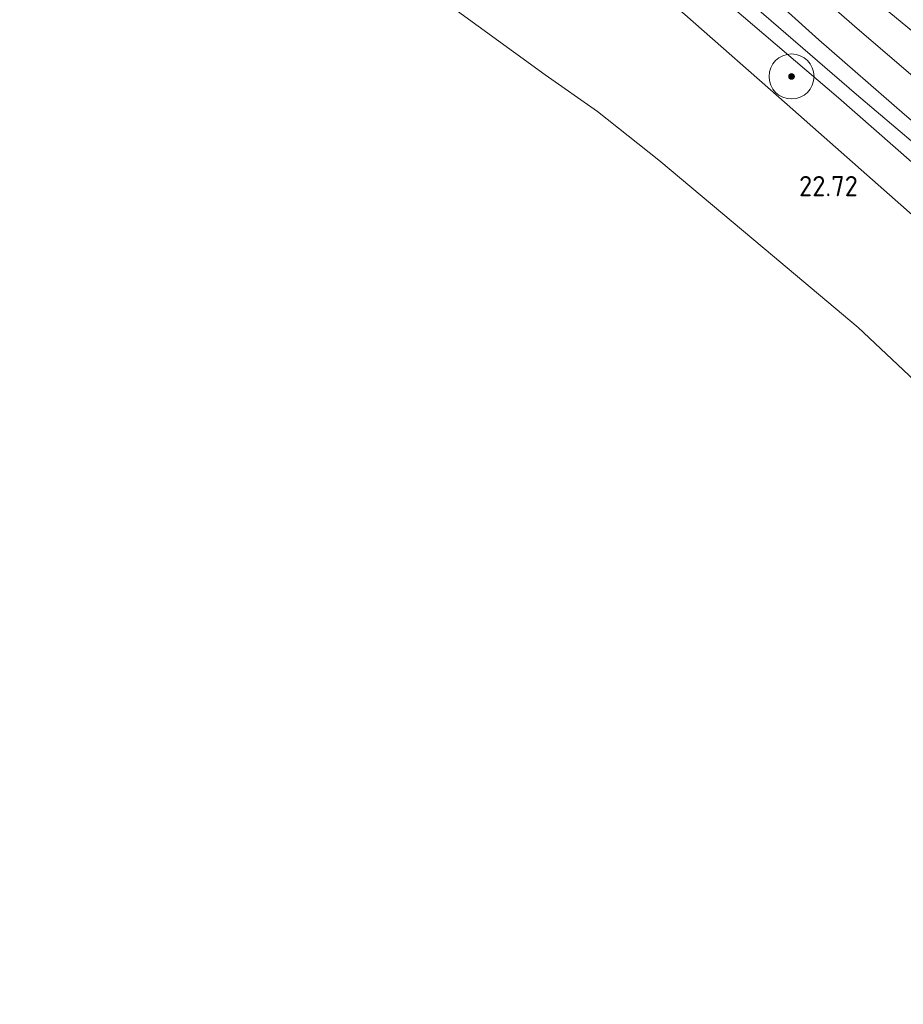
# Model space of a CAD drawing. Header units: metres. Extents: x 185049 to 189876, y 349292 to 352302.
# Tile 35 of 256: x 186976 to 187055, y 351088 to 351175. Entities that reach past the tile are written whole.
import ezdxf
from ezdxf.enums import TextEntityAlignment as Align

# ---------------------------------------------------------------- set-up
doc = ezdxf.new("R2010")
doc.units = ezdxf.units.M
for name, color, linetype, lineweight in [('B-WE-GR-BOOM-S', 90, 'Continuous', 25), ('B-WE-GR-GRAS-GV', 60, 'Continuous', 13), ('B-WE-GW-OPHOGING_KRUIN-G', 90, 'Continuous', 18), ('B-WE-GW-TALUD_KRUIN-G', 90, 'Continuous', 18), ('B-WE-GW-TALUD_TEEN-G', 90, 'Continuous', 18), ('B-WE-OB-BEKLEDING_STEEN-GV', 30, 'Continuous', 18), ('B-WE-OG-WATER_POEL-GV', 7, 'Continuous', 18), ('B-WE-VH-ONVERHARD-GV', 252, 'Continuous', 18), ('X-XX-AL-HOOGTELABEL-S', 7, 'Continuous', 25)]:
    doc.layers.add(name, color=color, linetype=linetype, lineweight=lineweight)
doc.styles.add('NLCS-ISO-ANNOTATIVE-T18', font='NLCS-ISO.ttf', dxfattribs={"height": 1.8})

# ---------------------------------------------------------------- blocks, each defined once
blk = doc.blocks.new('SAL-HOOGTELABEL-SO')
at = {"color": 0, "linetype": 'ByBlock', "lineweight": -2, "style": 'NLCS-ISO-ANNOTATIVE-T18'}
blk.add_attdef('HOOGTE', text='', height=1.8, dxfattribs=at).set_placement((2.788, 0), align=Align.RIGHT)
blk = doc.blocks.new('SGR-BOOM_01-SO')
at = {"linetype": 'ByBlock', "lineweight": 18}
h = blk.add_hatch(color=0, dxfattribs=at)
h.dxf.hatch_style = 1
edge = h.paths.add_edge_path()
edge.add_arc((0, 0), 0.25, 0, 360)
at = {"color": 0, "linetype": 'ByBlock', "lineweight": 18}
for radius in [2, 0.25]:
    blk.add_circle((0, 0), radius, dxfattribs=at)

msp = doc.modelspace()

# ---------------------------------------------------------------- linework, layer by layer
at = {"layer": 'B-WE-GR-GRAS-GV'}
for points in [[(187062.415, 351156.861, 25.651), (187049.15, 351168.496, 25.713), (187036.9, 351178.96, 25.78), (187027.716, 351186.884, 25.695), (187016.129, 351195.998, 25.619), (187002.587, 351207.845, 25.619), (186993.966, 351215.244, 25.633), (186979.289, 351227.916, 25.722), (186976.429, 351230.243, 25.727), (186987.886, 351225.05, 25.785), (187001.56, 351213.154, 25.664), (187011.326, 351204.677, 25.637), (187025.557, 351192.53, 25.61), (187037.864, 351182.297, 25.682), (187047.426, 351173.628, 25.686), (187055.019, 351167.007, 25.686)], [(187055.019, 351167.007, 25.686), (187047.426, 351173.628, 25.686), (187037.864, 351182.297, 25.682), (187025.557, 351192.53, 25.61), (187011.326, 351204.677, 25.637), (187001.56, 351213.154, 25.664), (186987.886, 351225.05, 25.785), (186999.072, 351219.278, 24.295), (187024.975, 351196.876, 24.321), (187038.1, 351185.777, 24.317), (187050.579, 351174.869, 24.277), (187067.216, 351160.6, 24.21)], [(187067.216, 351160.6, 24.21), (187050.579, 351174.869, 24.277), (187038.1, 351185.777, 24.317), (187024.975, 351196.876, 24.321), (186999.072, 351219.278, 24.295), (187010.152, 351214.221, 24.241), (187018.623, 351206.594, 24.272), (187031.52, 351195.002, 24.205), (187040.434, 351187.49, 24.25), (187051.942, 351177.556, 24.277), (187059.868, 351170.965, 24.25)], [(187056.976, 351156.982, 24.218), (187044.59, 351167.889, 24.25), (187035.504, 351175.889, 24.259), (187026.035, 351183.846, 24.277), (187017.605, 351190.607, 24.415), (187007.213, 351198.987, 24.261), (186999.105, 351205.085, 23.923), (186999.81, 351206.418, 24.048), (187000.86, 351207.127, 25.149), (187002.587, 351207.845, 25.619), (187016.129, 351195.998, 25.619), (187027.716, 351186.884, 25.695), (187036.9, 351178.96, 25.78), (187049.15, 351168.496, 25.713), (187062.415, 351156.861, 25.651)]]:
    msp.add_polyline3d(points, dxfattribs=at)
at = {"layer": 'B-WE-GW-OPHOGING_KRUIN-G'}
msp.add_polyline3d([(187219.257, 351087.987, 26.856), (187200.151, 351104.434, 26.977), (187182.626, 351116.73, 26.945), (187156.956, 351127.278, 27.021), (187137.178, 351134.157, 26.726), (187122.066, 351131.692, 26.39), (187105.333, 351126.682, 26.475), (187096.943, 351128.097, 26.175), (187088.602, 351135.016, 25.791), (187071.732, 351151.028, 25.723), (187050.773, 351168.787, 25.732), (187025.853, 351190.313, 25.737), (187001.538, 351210.907, 25.741), (186981.923, 351227.753, 25.755)], dxfattribs=at)
at = {"layer": 'B-WE-GW-TALUD_KRUIN-G'}
for points in [[(186987.886, 351225.05, 25.785), (187001.56, 351213.154, 25.664), (187011.326, 351204.677, 25.637), (187025.557, 351192.53, 25.61), (187037.864, 351182.297, 25.682), (187047.426, 351173.628, 25.686), (187055.019, 351167.007, 25.686), (187062.409, 351160.731, 25.678), (187069.807, 351154.697, 25.619), (187077.055, 351148.599, 25.628), (187083.138, 351143.122, 25.669), (187090.641, 351136.706, 25.758), (187092.153, 351135.936, 25.767), (187093.051, 351134.893, 25.767), (187094.641, 351132.622, 25.772), (187095.578, 351131.667, 25.879), (187098.558, 351130.337, 25.892), (187100.937, 351129.757, 26.116), (187103.117, 351129.739, 26.116)], [(187114.787, 351126.513, 26.492), (187109.819, 351124.79, 26.492), (187105.399, 351124.11, 26.492), (187102.126, 351123.842, 26.492), (187098.074, 351124.605, 26.241), (187095.087, 351126.333, 26.009), (187092.875, 351128.016, 25.789), (187090.508, 351130.649, 25.691), (187084.756, 351136.364, 25.713), (187076.856, 351144.09, 25.754), (187069.167, 351151.021, 25.615), (187062.415, 351156.861, 25.651), (187049.15, 351168.496, 25.713), (187036.9, 351178.96, 25.78), (187027.716, 351186.884, 25.695), (187016.129, 351195.998, 25.619)]]:
    msp.add_polyline3d(points, dxfattribs=at)
at = {"layer": 'B-WE-GW-TALUD_TEEN-G'}
msp.add_polyline3d([(187103.117, 351129.739, 26.116), (187100.404, 351131.819, 25.387), (187099.341, 351132.484, 25.373), (187098.054, 351133.255, 25.239), (187096.277, 351135.174, 25.176), (187094.768, 351137.589, 24.948), (187093.246, 351139.358, 24.729), (187091.604, 351140.41, 24.536), (187089.573, 351141.546, 24.362), (187087.086, 351143.472, 24.371), (187085.706, 351144.652, 24.38), (187079.721, 351149.984, 24.214), (187067.216, 351160.6, 24.21), (187050.579, 351174.869, 24.277), (187038.1, 351185.777, 24.317), (187024.975, 351196.876, 24.321), (186999.072, 351219.278, 24.295)], dxfattribs=at)
at = {"layer": 'B-WE-OB-BEKLEDING_STEEN-GV'}
msp.add_polyline3d([(187059.435, 351140.084, 20.947), (187050.9, 351148.094, 20.942), (187042.562, 351155.122, 20.942), (187033.213, 351162.956, 20.942), (187027.759, 351167.285, 20.942), (187023.115, 351170.523, 20.942), (187014.348, 351176.886, 20.942), (187006.188, 351183.344, 20.942), (186994.6, 351192.952, 20.942), (186990.448, 351196.325, 20.942), (186992.285, 351198.756, 21.296), (186999.105, 351205.085, 23.923), (187007.213, 351198.987, 24.261), (187017.605, 351190.607, 24.415), (187026.035, 351183.846, 24.277), (187035.504, 351175.889, 24.259), (187044.59, 351167.889, 24.25), (187056.976, 351156.982, 24.218)], dxfattribs=at)
at = {"layer": 'B-WE-OG-WATER_POEL-GV'}
msp.add_polyline3d([(187014.348, 351176.886, 20.942), (187023.115, 351170.523, 20.942), (187027.759, 351167.285, 20.942), (187033.213, 351162.956, 20.942), (187042.562, 351155.122, 20.942), (187050.9, 351148.094, 20.942), (187059.435, 351140.084, 20.947)], dxfattribs=at)
at = {"layer": 'B-WE-VH-ONVERHARD-GV'}
msp.add_polyline3d([(187059.868, 351170.965, 24.25), (187051.942, 351177.556, 24.277), (187040.434, 351187.49, 24.25), (187031.52, 351195.002, 24.205), (187018.623, 351206.594, 24.272), (187010.152, 351214.221, 24.241), (187021.532, 351207.833, 24.138), (187036.252, 351194.868, 24.151), (187048.248, 351184.529, 24.165), (187061.5, 351173.245, 24.129)], dxfattribs=at)

# ---------------------------------------------------------------- block references
at = {"layer": 'B-WE-GR-BOOM-S'}
msp.add_blockref('SGR-BOOM_01-SO', (187044.989, 351170.39, 25.416), dxfattribs=at)
at = {"layer": 'X-XX-AL-HOOGTELABEL-S'}
msp.add_blockref('SAL-HOOGTELABEL-SO', (187048.091, 351159.75, 22.716), dxfattribs=at).add_auto_attribs({'HOOGTE': '22.72'})

doc.saveas('drawing.dxf')
